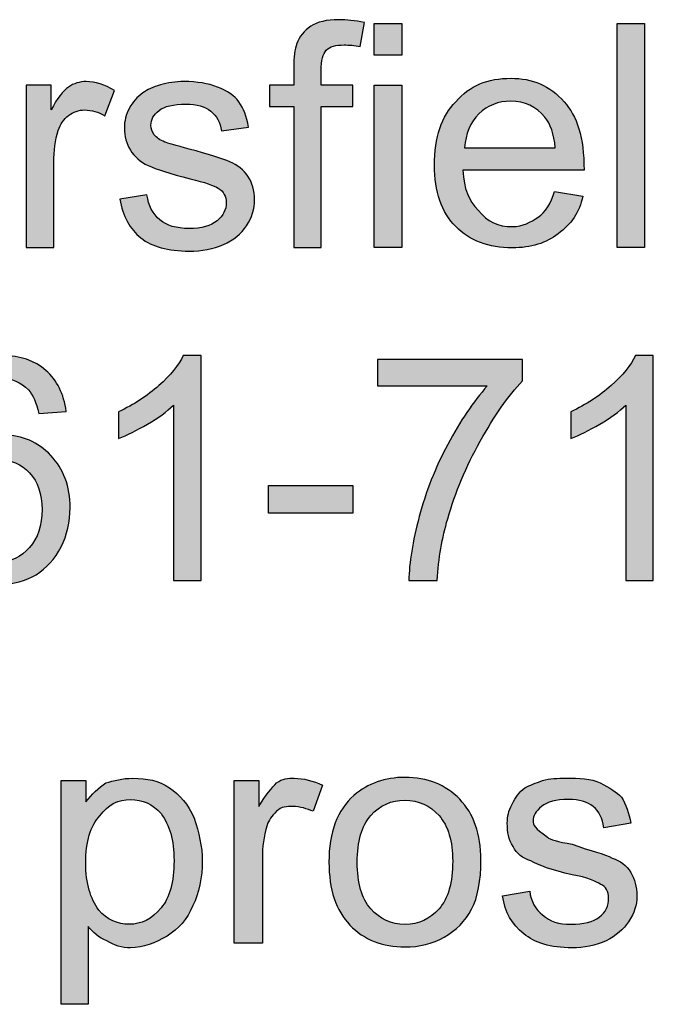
# Model space of a CAD drawing. Header units: inches. Extents: x 0 to 22, y 0 to 17.
# Tile 8 of 40: x 19.952 to 20.21, y 2.019 to 2.42. Entities that reach past the tile are written whole.
import ezdxf

# ---------------------------------------------------------------- set-up
doc = ezdxf.new("R2010")
doc.units = ezdxf.units.IN
doc.header["$MEASUREMENT"] = 0
doc.layers.add('Layer_1', color=7, linetype='Continuous')

msp = doc.modelspace()

# ---------------------------------------------------------------- hatches: boundary and pattern name
at = {"layer": 'Layer_1', "linetype": 'Continuous'}
h = msp.add_hatch(color=7, dxfattribs=at)
edge = h.paths.add_edge_path()
edge.add_spline(control_points=[(20.06365, 2.3269), (20.06365, 2.3269), (20.07476, 2.3269), (20.07476, 2.3269), (20.07476, 2.3269), (20.07476, 2.38416), (20.07476, 2.38416), (20.07476, 2.38416), (20.08762, 2.38416), (20.08762, 2.38416), (20.08762, 2.38416), (20.08762, 2.39287), (20.08762, 2.39287), (20.08762, 2.39287), (20.07476, 2.39287), (20.07476, 2.39287), (20.07476, 2.39287), (20.07476, 2.39896), (20.07476, 2.39896), (20.07476, 2.40293), (20.07547, 2.40565), (20.07688, 2.4071), (20.07829, 2.40854), (20.08069, 2.40925), (20.08409, 2.40925), (20.08615, 2.40925), (20.08835, 2.40905), (20.09067, 2.40863), (20.09067, 2.40863), (20.09234, 2.4184), (20.09234, 2.4184), (20.08854, 2.41914), (20.08506, 2.41951), (20.08191, 2.41951), (20.07703, 2.41951), (20.07323, 2.41861), (20.07052, 2.41681), (20.0678, 2.415), (20.0659, 2.41264), (20.06483, 2.40976), (20.06405, 2.40761), (20.06365, 2.40432), (20.06365, 2.39988), (20.06365, 2.39988), (20.06365, 2.39287), (20.06365, 2.39287), (20.06365, 2.39287), (20.05378, 2.39287), (20.05378, 2.39287), (20.05378, 2.39287), (20.05378, 2.38416), (20.05378, 2.38416), (20.05378, 2.38416), (20.06365, 2.38416), (20.06365, 2.38416), (20.06365, 2.38416), (20.06365, 2.3269), (20.06365, 2.3269)], knot_values=[0, 0, 0, 0, 0.052632, 0.052632, 0.052632, 0.105263, 0.105263, 0.105263, 0.157895, 0.157895, 0.157895, 0.210526, 0.210526, 0.210526, 0.263158, 0.263158, 0.263158, 0.315789, 0.315789, 0.315789, 0.368421, 0.368421, 0.368421, 0.421053, 0.421053, 0.421053, 0.473684, 0.473684, 0.473684, 0.526316, 0.526316, 0.526316, 0.578947, 0.578947, 0.578947, 0.631579, 0.631579, 0.631579, 0.684211, 0.684211, 0.684211, 0.736842, 0.736842, 0.736842, 0.789474, 0.789474, 0.789474, 0.842105, 0.842105, 0.842105, 0.894737, 0.894737, 0.894737, 0.947368, 0.947368, 0.947368, 1, 1, 1, 1], degree=3, periodic=0)
for points in [[(20.09639, 2.41796), (20.09639, 2.4051), (20.10757, 2.4051), (20.10757, 2.41796)], [(20.19508, 2.41796), (20.19508, 2.3269), (20.20627, 2.3269), (20.20627, 2.41796)], [(20.10757, 2.3269), (20.10757, 2.39287), (20.09639, 2.39287), (20.09639, 2.3269)], [(20.05334, 2.21881), (20.08769, 2.21881), (20.08769, 2.23007), (20.05334, 2.23007)]]:
    msp.add_hatch(color=7, dxfattribs=at).paths.add_polyline_path(points)
h = msp.add_hatch(color=7, dxfattribs=at)
edge = h.paths.add_edge_path()
edge.add_spline(control_points=[(19.95489, 2.3269), (19.95489, 2.3269), (19.96606, 2.3269), (19.96606, 2.3269), (19.96606, 2.3269), (19.96606, 2.36143), (19.96606, 2.36143), (19.96606, 2.36615), (19.96669, 2.3705), (19.96792, 2.37448), (19.96876, 2.37708), (19.97015, 2.37913), (19.97209, 2.38059), (19.97404, 2.38206), (19.97624, 2.38279), (19.97868, 2.38279), (19.98142, 2.38279), (19.98414, 2.38199), (19.98688, 2.38038), (19.98688, 2.38038), (19.99072, 2.39075), (19.99072, 2.39075), (19.98684, 2.39315), (19.983, 2.39435), (19.97923, 2.39435), (19.97663, 2.39435), (19.97424, 2.3936), (19.97206, 2.39212), (19.96989, 2.39063), (19.96752, 2.38754), (19.96495, 2.38286), (19.96495, 2.38286), (19.96495, 2.39287), (19.96495, 2.39287), (19.96495, 2.39287), (19.95489, 2.39287), (19.95489, 2.39287), (19.95489, 2.39287), (19.95489, 2.3269), (19.95489, 2.3269)], knot_values=[0, 0, 0, 0, 0.076923, 0.076923, 0.076923, 0.153846, 0.153846, 0.153846, 0.230769, 0.230769, 0.230769, 0.307692, 0.307692, 0.307692, 0.384615, 0.384615, 0.384615, 0.461538, 0.461538, 0.461538, 0.538462, 0.538462, 0.538462, 0.615385, 0.615385, 0.615385, 0.692308, 0.692308, 0.692308, 0.769231, 0.769231, 0.769231, 0.846154, 0.846154, 0.846154, 0.923077, 0.923077, 0.923077, 1, 1, 1, 1], degree=3, periodic=0)
h = msp.add_hatch(color=7, dxfattribs=at)
edge = h.paths.add_edge_path()
edge.add_spline(control_points=[(19.99291, 2.34659), (19.99414, 2.33958), (19.99702, 2.3343), (20.00151, 2.33075), (20.00599, 2.32718), (20.01253, 2.32541), (20.0211, 2.32541), (20.02629, 2.32541), (20.03092, 2.32631), (20.03502, 2.3281), (20.03912, 2.32991), (20.04225, 2.33246), (20.04443, 2.33575), (20.0466, 2.33904), (20.04769, 2.34255), (20.04769, 2.34627), (20.04769, 2.35009), (20.04681, 2.35328), (20.04502, 2.35584), (20.04324, 2.3584), (20.04078, 2.36036), (20.03767, 2.36171), (20.03453, 2.36306), (20.02901, 2.36478), (20.0211, 2.3669), (20.01564, 2.36839), (20.01234, 2.36934), (20.01123, 2.36976), (20.00928, 2.37053), (20.00785, 2.37153), (20.00694, 2.37273), (20.00604, 2.37391), (20.00557, 2.37521), (20.00557, 2.37665), (20.00557, 2.37893), (20.00667, 2.38091), (20.00887, 2.38262), (20.01107, 2.38431), (20.01473, 2.38517), (20.01986, 2.38517), (20.02421, 2.38517), (20.02757, 2.3842), (20.02995, 2.3823), (20.03233, 2.3804), (20.03377, 2.37775), (20.03427, 2.37436), (20.03427, 2.37436), (20.04521, 2.37585), (20.04521, 2.37585), (20.0445, 2.38011), (20.04321, 2.38351), (20.04135, 2.38606), (20.0395, 2.38861), (20.03661, 2.39063), (20.03269, 2.39212), (20.02878, 2.3936), (20.02422, 2.39435), (20.01906, 2.39435), (20.01562, 2.39435), (20.0124, 2.39391), (20.0094, 2.39302), (20.00639, 2.39214), (20.00403, 2.39104), (20.00228, 2.38975), (19.99996, 2.38811), (19.99813, 2.38602), (19.99679, 2.38351), (19.99544, 2.381), (19.99476, 2.37829), (19.99476, 2.37535), (19.99476, 2.37212), (19.99559, 2.36917), (19.99722, 2.36649), (19.99886, 2.36382), (20.00126, 2.36173), (20.00444, 2.36022), (20.0076, 2.3587), (20.01328, 2.35693), (20.02147, 2.35485), (20.02757, 2.35332), (20.03137, 2.35206), (20.0329, 2.35105), (20.0351, 2.3496), (20.0362, 2.34762), (20.0362, 2.3451), (20.0362, 2.34228), (20.03495, 2.33982), (20.03247, 2.33773), (20.02999, 2.33565), (20.02618, 2.33459), (20.02105, 2.33459), (20.01595, 2.33459), (20.01198, 2.33578), (20.00916, 2.33814), (20.00631, 2.3405), (20.00458, 2.34389), (20.00396, 2.34833), (20.00396, 2.34833), (19.99291, 2.34659), (19.99291, 2.34659)], knot_values=[0, 0, 0, 0, 0.030303, 0.030303, 0.030303, 0.060606, 0.060606, 0.060606, 0.090909, 0.090909, 0.090909, 0.121212, 0.121212, 0.121212, 0.151515, 0.151515, 0.151515, 0.181818, 0.181818, 0.181818, 0.212121, 0.212121, 0.212121, 0.242424, 0.242424, 0.242424, 0.272727, 0.272727, 0.272727, 0.30303, 0.30303, 0.30303, 0.333333, 0.333333, 0.333333, 0.363636, 0.363636, 0.363636, 0.393939, 0.393939, 0.393939, 0.424242, 0.424242, 0.424242, 0.454545, 0.454545, 0.454545, 0.484848, 0.484848, 0.484848, 0.515152, 0.515152, 0.515152, 0.545455, 0.545455, 0.545455, 0.575758, 0.575758, 0.575758, 0.606061, 0.606061, 0.606061, 0.636364, 0.636364, 0.636364, 0.666667, 0.666667, 0.666667, 0.69697, 0.69697, 0.69697, 0.727273, 0.727273, 0.727273, 0.757576, 0.757576, 0.757576, 0.787879, 0.787879, 0.787879, 0.818182, 0.818182, 0.818182, 0.848485, 0.848485, 0.848485, 0.878788, 0.878788, 0.878788, 0.909091, 0.909091, 0.909091, 0.939394, 0.939394, 0.939394, 0.969697, 0.969697, 0.969697, 1, 1, 1, 1], degree=3, periodic=0)
h = msp.add_hatch(color=7, dxfattribs=at)
edge = h.paths.add_edge_path()
edge.add_spline(control_points=[(20.16299, 2.33919), (20.16012, 2.33727), (20.15677, 2.33536), (20.15245, 2.33536), (20.14671, 2.33536), (20.1424, 2.33727), (20.13858, 2.34206), (20.13474, 2.34589), (20.13283, 2.35067), (20.13235, 2.35834), (20.13235, 2.35834), (20.18165, 2.35834), (20.18165, 2.35834), (20.18165, 2.37174), (20.17878, 2.38035), (20.17352, 2.3861), (20.16777, 2.3928), (20.16059, 2.39568), (20.15198, 2.39568), (20.1424, 2.39568), (20.13521, 2.3928), (20.12948, 2.3861), (20.12373, 2.38035), (20.12086, 2.37174), (20.12086, 2.36025), (20.12086, 2.34971), (20.12373, 2.3411), (20.12948, 2.33536), (20.13521, 2.32961), (20.14288, 2.32673), (20.15245, 2.32673), (20.16012, 2.32673), (20.16634, 2.32866), (20.17113, 2.33249), (20.17639, 2.33631), (20.17974, 2.3411), (20.18118, 2.3478), (20.18118, 2.3478), (20.16969, 2.34971), (20.16969, 2.34971), (20.16825, 2.34494), (20.16585, 2.3411), (20.16299, 2.33919)], knot_values=[0, 0, 0, 0, 0.071429, 0.071429, 0.071429, 0.142857, 0.142857, 0.142857, 0.214286, 0.214286, 0.214286, 0.285714, 0.285714, 0.285714, 0.357143, 0.357143, 0.357143, 0.428571, 0.428571, 0.428571, 0.5, 0.5, 0.5, 0.571429, 0.571429, 0.571429, 0.642857, 0.642857, 0.642857, 0.714286, 0.714286, 0.714286, 0.785714, 0.785714, 0.785714, 0.857143, 0.857143, 0.857143, 0.928571, 0.928571, 0.928571, 1, 1, 1, 1], degree=3, periodic=0)
edge = h.paths.add_edge_path()
edge.add_spline(control_points=[(20.13892, 2.38122), (20.13542, 2.37777), (20.13348, 2.37318), (20.13311, 2.36742), (20.13311, 2.36742), (20.16994, 2.36742), (20.16994, 2.36742), (20.16945, 2.37297), (20.16804, 2.37714), (20.16572, 2.3799), (20.16215, 2.38422), (20.15754, 2.38637), (20.15187, 2.38637), (20.14673, 2.38637), (20.14242, 2.38464), (20.13892, 2.38122)], knot_values=[0, 0, 0, 0, 0.2, 0.2, 0.2, 0.4, 0.4, 0.4, 0.6, 0.6, 0.6, 0.8, 0.8, 0.8, 1, 1, 1, 1], degree=3, periodic=0)
h = msp.add_hatch(color=7, dxfattribs=at)
edge = h.paths.add_edge_path()
edge.add_spline(control_points=[(19.9711, 2.26025), (19.97019, 2.26734), (19.96745, 2.27287), (19.96286, 2.2769), (19.95829, 2.28092), (19.95242, 2.28292), (19.94526, 2.28292), (19.93566, 2.28292), (19.92801, 2.27945), (19.92234, 2.27248), (19.91584, 2.26449), (19.91258, 2.2517), (19.91258, 2.2341), (19.91258, 2.21836), (19.91553, 2.20708), (19.9214, 2.20022), (19.92729, 2.19337), (19.93488, 2.18993), (19.9442, 2.18993), (19.94967, 2.18993), (19.95456, 2.19124), (19.95886, 2.19385), (19.96316, 2.19646), (19.96655, 2.20022), (19.96902, 2.20511), (19.97149, 2.21002), (19.97271, 2.21534), (19.97271, 2.22106), (19.97271, 2.22976), (19.97009, 2.23685), (19.96486, 2.24233), (19.95962, 2.24781), (19.95327, 2.25055), (19.94581, 2.25055), (19.94156, 2.25055), (19.93747, 2.24957), (19.93358, 2.24758), (19.92969, 2.2456), (19.92639, 2.24255), (19.92371, 2.23844), (19.92379, 2.24756), (19.92485, 2.25456), (19.92687, 2.2595), (19.9289, 2.26444), (19.93168, 2.26817), (19.93519, 2.27076), (19.93789, 2.27274), (19.94101, 2.27373), (19.94458, 2.27373), (19.949, 2.27373), (19.95273, 2.27214), (19.95576, 2.26894), (19.95757, 2.26696), (19.95898, 2.26377), (19.95999, 2.25938), (19.95999, 2.25938), (19.9711, 2.26025), (19.9711, 2.26025)], knot_values=[0, 0, 0, 0, 0.052632, 0.052632, 0.052632, 0.105263, 0.105263, 0.105263, 0.157895, 0.157895, 0.157895, 0.210526, 0.210526, 0.210526, 0.263158, 0.263158, 0.263158, 0.315789, 0.315789, 0.315789, 0.368421, 0.368421, 0.368421, 0.421053, 0.421053, 0.421053, 0.473684, 0.473684, 0.473684, 0.526316, 0.526316, 0.526316, 0.578947, 0.578947, 0.578947, 0.631579, 0.631579, 0.631579, 0.684211, 0.684211, 0.684211, 0.736842, 0.736842, 0.736842, 0.789474, 0.789474, 0.789474, 0.842105, 0.842105, 0.842105, 0.894737, 0.894737, 0.894737, 0.947368, 0.947368, 0.947368, 1, 1, 1, 1], degree=3, periodic=0)
edge = h.paths.add_edge_path()
edge.add_spline(control_points=[(19.92544, 2.22099), (19.92544, 2.21714), (19.92626, 2.21345), (19.9279, 2.20993), (19.92954, 2.20641), (19.93182, 2.20373), (19.93476, 2.20188), (19.9377, 2.20005), (19.94078, 2.19913), (19.94402, 2.19913), (19.94874, 2.19913), (19.9528, 2.20103), (19.95619, 2.20484), (19.95958, 2.20865), (19.96129, 2.21383), (19.96129, 2.22037), (19.96129, 2.22666), (19.95961, 2.23161), (19.95626, 2.23525), (19.95291, 2.23887), (19.94868, 2.24069), (19.94358, 2.24069), (19.93853, 2.24069), (19.93424, 2.23887), (19.93072, 2.23525), (19.92721, 2.23161), (19.92544, 2.22687), (19.92544, 2.22099)], knot_values=[0, 0, 0, 0, 0.111111, 0.111111, 0.111111, 0.222222, 0.222222, 0.222222, 0.333333, 0.333333, 0.333333, 0.444444, 0.444444, 0.444444, 0.555556, 0.555556, 0.555556, 0.666667, 0.666667, 0.666667, 0.777778, 0.777778, 0.777778, 0.888889, 0.888889, 0.888889, 1, 1, 1, 1], degree=3, periodic=0)
h = msp.add_hatch(color=7, dxfattribs=at)
edge = h.paths.add_edge_path()
edge.add_spline(control_points=[(20.02595, 2.19149), (20.02595, 2.19149), (20.02595, 2.28292), (20.02595, 2.28292), (20.02595, 2.28292), (20.01874, 2.28292), (20.01874, 2.28292), (20.01679, 2.27898), (20.01348, 2.27492), (20.0088, 2.27076), (20.00412, 2.26657), (19.99866, 2.263), (19.9924, 2.26006), (19.9924, 2.26006), (19.9924, 2.24925), (19.9924, 2.24925), (19.99589, 2.25054), (19.99981, 2.25247), (20.00418, 2.25504), (20.00854, 2.2576), (20.01207, 2.26017), (20.01477, 2.26273), (20.01477, 2.26273), (20.01477, 2.19149), (20.01477, 2.19149), (20.01477, 2.19149), (20.02595, 2.19149), (20.02595, 2.19149)], knot_values=[0, 0, 0, 0, 0.111111, 0.111111, 0.111111, 0.222222, 0.222222, 0.222222, 0.333333, 0.333333, 0.333333, 0.444444, 0.444444, 0.444444, 0.555556, 0.555556, 0.555556, 0.666667, 0.666667, 0.666667, 0.777778, 0.777778, 0.777778, 0.888889, 0.888889, 0.888889, 1, 1, 1, 1], degree=3, periodic=0)
h = msp.add_hatch(color=7, dxfattribs=at)
edge = h.paths.add_edge_path()
edge.add_spline(control_points=[(20.20981, 2.19149), (20.20981, 2.19149), (20.20981, 2.28292), (20.20981, 2.28292), (20.20981, 2.28292), (20.20261, 2.28292), (20.20261, 2.28292), (20.20066, 2.27898), (20.19735, 2.27492), (20.19267, 2.27076), (20.18799, 2.26657), (20.18252, 2.263), (20.17627, 2.26006), (20.17627, 2.26006), (20.17627, 2.24925), (20.17627, 2.24925), (20.17976, 2.25054), (20.18368, 2.25247), (20.18804, 2.25504), (20.19241, 2.2576), (20.19594, 2.26017), (20.19864, 2.26273), (20.19864, 2.26273), (20.19864, 2.19149), (20.19864, 2.19149), (20.19864, 2.19149), (20.20981, 2.19149), (20.20981, 2.19149)], knot_values=[0, 0, 0, 0, 0.111111, 0.111111, 0.111111, 0.222222, 0.222222, 0.222222, 0.333333, 0.333333, 0.333333, 0.444444, 0.444444, 0.444444, 0.555556, 0.555556, 0.555556, 0.666667, 0.666667, 0.666667, 0.777778, 0.777778, 0.777778, 0.888889, 0.888889, 0.888889, 1, 1, 1, 1], degree=3, periodic=0)
h = msp.add_hatch(color=7, dxfattribs=at)
edge = h.paths.add_edge_path()
edge.add_spline(control_points=[(20.0977, 2.27062), (20.0977, 2.27062), (20.14229, 2.27062), (20.14229, 2.27062), (20.13662, 2.26415), (20.13127, 2.25622), (20.12623, 2.24681), (20.1212, 2.23738), (20.11735, 2.2276), (20.11465, 2.21745), (20.11197, 2.20731), (20.11055, 2.19866), (20.11042, 2.19149), (20.11042, 2.19149), (20.12192, 2.19149), (20.12192, 2.19149), (20.12253, 2.20055), (20.12397, 2.2089), (20.12621, 2.21653), (20.12931, 2.22733), (20.13371, 2.23784), (20.1394, 2.24808), (20.1451, 2.25831), (20.15084, 2.2665), (20.15664, 2.27267), (20.15664, 2.27267), (20.15664, 2.28136), (20.15664, 2.28136), (20.15664, 2.28136), (20.0977, 2.28136), (20.0977, 2.28136), (20.0977, 2.28136), (20.0977, 2.27062), (20.0977, 2.27062)], knot_values=[0, 0, 0, 0, 0.090909, 0.090909, 0.090909, 0.181818, 0.181818, 0.181818, 0.272727, 0.272727, 0.272727, 0.363636, 0.363636, 0.363636, 0.454545, 0.454545, 0.454545, 0.545455, 0.545455, 0.545455, 0.636364, 0.636364, 0.636364, 0.727273, 0.727273, 0.727273, 0.818182, 0.818182, 0.818182, 0.909091, 0.909091, 0.909091, 1, 1, 1, 1], degree=3, periodic=0)
h = msp.add_hatch(color=7, dxfattribs=at)
edge = h.paths.add_edge_path()
edge.add_spline(control_points=[(19.96902, 2.01916), (19.96902, 2.01916), (19.98003, 2.01916), (19.98003, 2.01916), (19.98003, 2.01916), (19.98003, 2.05076), (19.98003, 2.05076), (19.98195, 2.04883), (19.98433, 2.04597), (19.9877, 2.04501), (19.99056, 2.0431), (19.99391, 2.04213), (19.99726, 2.04213), (20.00254, 2.04213), (20.00732, 2.04405), (20.01211, 2.04692), (20.01689, 2.0498), (20.02025, 2.05362), (20.02264, 2.05937), (20.02502, 2.06416), (20.02646, 2.07086), (20.02646, 2.07756), (20.02646, 2.08331), (20.02502, 2.08905), (20.02311, 2.0948), (20.02072, 2.10054), (20.01737, 2.10436), (20.01306, 2.10724), (20.00875, 2.11011), (20.00397, 2.11108), (19.99822, 2.11108), (19.99391, 2.11108), (19.99056, 2.11011), (19.98721, 2.10915), (19.98433, 2.10724), (19.98147, 2.10436), (19.97907, 2.1015), (19.97907, 2.1015), (19.97907, 2.11011), (19.97907, 2.11011), (19.97907, 2.11011), (19.96902, 2.11011), (19.96902, 2.11011), (19.96902, 2.11011), (19.96902, 2.01916), (19.96902, 2.01916)], knot_values=[0, 0, 0, 0, 0.066667, 0.066667, 0.066667, 0.133333, 0.133333, 0.133333, 0.2, 0.2, 0.2, 0.266667, 0.266667, 0.266667, 0.333333, 0.333333, 0.333333, 0.4, 0.4, 0.4, 0.466667, 0.466667, 0.466667, 0.533333, 0.533333, 0.533333, 0.6, 0.6, 0.6, 0.666667, 0.666667, 0.666667, 0.733333, 0.733333, 0.733333, 0.8, 0.8, 0.8, 0.866667, 0.866667, 0.866667, 0.933333, 0.933333, 0.933333, 1, 1, 1, 1], degree=3, periodic=0)
edge = h.paths.add_edge_path()
edge.add_spline(control_points=[(19.97907, 2.0766), (19.97907, 2.06799), (19.98098, 2.06225), (19.98433, 2.05746), (19.9877, 2.05362), (19.992, 2.05171), (19.99679, 2.05171), (20.00157, 2.05171), (20.00589, 2.05362), (20.00971, 2.05841), (20.01306, 2.06225), (20.01497, 2.06895), (20.01497, 2.07756), (20.01497, 2.08617), (20.01306, 2.09193), (20.00971, 2.09671), (20.00636, 2.10054), (20.00205, 2.10245), (19.99726, 2.10245), (19.99247, 2.10245), (19.98817, 2.10054), (19.98482, 2.09575), (19.98098, 2.09193), (19.97907, 2.08522), (19.97907, 2.0766)], knot_values=[0, 0, 0, 0, 0.125, 0.125, 0.125, 0.25, 0.25, 0.25, 0.375, 0.375, 0.375, 0.5, 0.5, 0.5, 0.625, 0.625, 0.625, 0.75, 0.75, 0.75, 0.875, 0.875, 0.875, 1, 1, 1, 1], degree=3, periodic=0)
h = msp.add_hatch(color=7, dxfattribs=at)
edge = h.paths.add_edge_path()
edge.add_spline(control_points=[(20.03939, 2.04405), (20.03939, 2.04405), (20.05088, 2.04405), (20.05088, 2.04405), (20.05088, 2.04405), (20.05088, 2.07852), (20.05088, 2.07852), (20.05088, 2.08331), (20.05136, 2.08714), (20.0528, 2.09193), (20.05328, 2.09384), (20.05471, 2.09575), (20.05663, 2.09766), (20.05854, 2.09959), (20.06094, 2.09959), (20.06333, 2.09959), (20.0662, 2.09959), (20.06908, 2.09863), (20.07147, 2.09766), (20.07147, 2.09766), (20.07529, 2.1082), (20.07529, 2.1082), (20.07147, 2.11011), (20.06764, 2.11108), (20.0638, 2.11108), (20.06141, 2.11108), (20.05901, 2.11108), (20.05663, 2.10915), (20.05471, 2.10724), (20.05231, 2.10436), (20.04944, 2.09959), (20.04944, 2.09959), (20.04944, 2.11011), (20.04944, 2.11011), (20.04944, 2.11011), (20.03939, 2.11011), (20.03939, 2.11011), (20.03939, 2.11011), (20.03939, 2.04405), (20.03939, 2.04405)], knot_values=[0, 0, 0, 0, 0.076923, 0.076923, 0.076923, 0.153846, 0.153846, 0.153846, 0.230769, 0.230769, 0.230769, 0.307692, 0.307692, 0.307692, 0.384615, 0.384615, 0.384615, 0.461538, 0.461538, 0.461538, 0.538462, 0.538462, 0.538462, 0.615385, 0.615385, 0.615385, 0.692308, 0.692308, 0.692308, 0.769231, 0.769231, 0.769231, 0.846154, 0.846154, 0.846154, 0.923077, 0.923077, 0.923077, 1, 1, 1, 1], degree=3, periodic=0)
h = msp.add_hatch(color=7, dxfattribs=at)
edge = h.paths.add_edge_path()
edge.add_spline(control_points=[(20.07794, 2.07694), (20.07794, 2.06582), (20.08078, 2.05727), (20.08648, 2.05136), (20.09218, 2.04544), (20.09964, 2.04247), (20.10887, 2.04247), (20.11464, 2.04247), (20.11994, 2.04382), (20.12481, 2.04651), (20.12967, 2.0492), (20.13338, 2.05298), (20.13593, 2.05785), (20.13847, 2.06271), (20.13974, 2.0694), (20.13974, 2.07789), (20.13974, 2.08836), (20.13687, 2.09656), (20.13112, 2.10252), (20.12535, 2.10846), (20.11795, 2.11143), (20.10887, 2.11143), (20.10072, 2.11143), (20.0938, 2.10897), (20.08812, 2.10409), (20.08134, 2.09822), (20.07794, 2.08916), (20.07794, 2.07694)], knot_values=[0, 0, 0, 0, 0.111111, 0.111111, 0.111111, 0.222222, 0.222222, 0.222222, 0.333333, 0.333333, 0.333333, 0.444444, 0.444444, 0.444444, 0.555556, 0.555556, 0.555556, 0.666667, 0.666667, 0.666667, 0.777778, 0.777778, 0.777778, 0.888889, 0.888889, 0.888889, 1, 1, 1, 1], degree=3, periodic=0)
edge = h.paths.add_edge_path()
edge.add_spline(control_points=[(20.08944, 2.07694), (20.08944, 2.0685), (20.09128, 2.06217), (20.09496, 2.05796), (20.09865, 2.05377), (20.10329, 2.05167), (20.10887, 2.05167), (20.11442, 2.05167), (20.11905, 2.05378), (20.12272, 2.058), (20.12641, 2.06222), (20.12826, 2.06868), (20.12826, 2.07732), (20.12826, 2.08548), (20.1264, 2.09167), (20.12269, 2.09587), (20.11899, 2.10006), (20.11438, 2.10217), (20.10887, 2.10217), (20.10329, 2.10217), (20.09865, 2.10008), (20.09496, 2.09589), (20.09128, 2.09172), (20.08944, 2.0854), (20.08944, 2.07694)], knot_values=[0, 0, 0, 0, 0.125, 0.125, 0.125, 0.25, 0.25, 0.25, 0.375, 0.375, 0.375, 0.5, 0.5, 0.5, 0.625, 0.625, 0.625, 0.75, 0.75, 0.75, 0.875, 0.875, 0.875, 1, 1, 1, 1], degree=3, periodic=0)
h = msp.add_hatch(color=7, dxfattribs=at)
edge = h.paths.add_edge_path()
edge.add_spline(control_points=[(20.14853, 2.0632), (20.1495, 2.0565), (20.15237, 2.05171), (20.15716, 2.04788), (20.16146, 2.04405), (20.16816, 2.04213), (20.17678, 2.04213), (20.18157, 2.04213), (20.18636, 2.0431), (20.19066, 2.04501), (20.1945, 2.04692), (20.19785, 2.0498), (20.19976, 2.05267), (20.20215, 2.0565), (20.20311, 2.05937), (20.20311, 2.0632), (20.20311, 2.06704), (20.20215, 2.0699), (20.20071, 2.07277), (20.1988, 2.07565), (20.19641, 2.07756), (20.19306, 2.07852), (20.19019, 2.08044), (20.18443, 2.08139), (20.17678, 2.08426), (20.17103, 2.08522), (20.16768, 2.08617), (20.16673, 2.08714), (20.16146, 2.09096), (20.16098, 2.09193), (20.16098, 2.09384), (20.16098, 2.09575), (20.16195, 2.09766), (20.16433, 2.09959), (20.16673, 2.1015), (20.17008, 2.10245), (20.17535, 2.10245), (20.17965, 2.10245), (20.18301, 2.1015), (20.1854, 2.09959), (20.18778, 2.09766), (20.18922, 2.0948), (20.18971, 2.09096), (20.18971, 2.09096), (20.20071, 2.09287), (20.20071, 2.09287), (20.19976, 2.09671), (20.1988, 2.10054), (20.19689, 2.10341), (20.19497, 2.10533), (20.1921, 2.10724), (20.18827, 2.10915), (20.18443, 2.11108), (20.17965, 2.11108), (20.17438, 2.11108), (20.17103, 2.11108), (20.16768, 2.11108), (20.16481, 2.11011), (20.16195, 2.10915), (20.15955, 2.1082), (20.15763, 2.10724), (20.15523, 2.10533), (20.15381, 2.10341), (20.15237, 2.10054), (20.15093, 2.09766), (20.15046, 2.09575), (20.15046, 2.09287), (20.15046, 2.08905), (20.15093, 2.08617), (20.15285, 2.08331), (20.15428, 2.08044), (20.15667, 2.07852), (20.16002, 2.07756), (20.1629, 2.07565), (20.16865, 2.07374), (20.17678, 2.07181), (20.18301, 2.07086), (20.18684, 2.06895), (20.18827, 2.06799), (20.19066, 2.06704), (20.19162, 2.06511), (20.19162, 2.06225), (20.19162, 2.05937), (20.19066, 2.0565), (20.18778, 2.05459), (20.1854, 2.05267), (20.18157, 2.05171), (20.1763, 2.05171), (20.17151, 2.05171), (20.16768, 2.05267), (20.16481, 2.05553), (20.16195, 2.05746), (20.16002, 2.06129), (20.15955, 2.06511), (20.15955, 2.06511), (20.14853, 2.0632), (20.14853, 2.0632)], knot_values=[0, 0, 0, 0, 0.03125, 0.03125, 0.03125, 0.0625, 0.0625, 0.0625, 0.09375, 0.09375, 0.09375, 0.125, 0.125, 0.125, 0.15625, 0.15625, 0.15625, 0.1875, 0.1875, 0.1875, 0.21875, 0.21875, 0.21875, 0.25, 0.25, 0.25, 0.28125, 0.28125, 0.28125, 0.3125, 0.3125, 0.3125, 0.34375, 0.34375, 0.34375, 0.375, 0.375, 0.375, 0.40625, 0.40625, 0.40625, 0.4375, 0.4375, 0.4375, 0.46875, 0.46875, 0.46875, 0.5, 0.5, 0.5, 0.53125, 0.53125, 0.53125, 0.5625, 0.5625, 0.5625, 0.59375, 0.59375, 0.59375, 0.625, 0.625, 0.625, 0.65625, 0.65625, 0.65625, 0.6875, 0.6875, 0.6875, 0.71875, 0.71875, 0.71875, 0.75, 0.75, 0.75, 0.78125, 0.78125, 0.78125, 0.8125, 0.8125, 0.8125, 0.84375, 0.84375, 0.84375, 0.875, 0.875, 0.875, 0.90625, 0.90625, 0.90625, 0.9375, 0.9375, 0.9375, 0.96875, 0.96875, 0.96875, 1, 1, 1, 1], degree=3, periodic=0)

# ---------------------------------------------------------------- linework, layer by layer
at = {"layer": 'Layer_1', "color": 7, "linetype": 'Continuous'}
for p, q in [((20.09639, 2.4051), (20.09639, 2.41796)), ((20.09639, 2.41796), (20.10757, 2.41796)), ((20.10757, 2.41796), (20.10757, 2.4051)), ((20.19508, 2.3269), (20.19508, 2.41796)), ((20.19508, 2.41796), (20.20627, 2.41796)), ((20.20627, 2.41796), (20.20627, 2.3269)), ((20.10757, 2.4051), (20.09639, 2.4051)), ((20.09639, 2.39287), (20.10757, 2.39287)), ((20.09639, 2.3269), (20.09639, 2.39287)), ((20.10757, 2.39287), (20.10757, 2.3269)), ((20.10757, 2.3269), (20.09639, 2.3269)), ((20.20627, 2.3269), (20.19508, 2.3269)), ((20.05334, 2.23007), (20.08769, 2.23007)), ((20.05334, 2.21881), (20.05334, 2.23007)), ((20.08769, 2.23007), (20.08769, 2.21881)), ((20.08769, 2.21881), (20.05334, 2.21881))]:
    msp.add_line(p, q, dxfattribs=at)
for points, knots in [([(20.06365, 2.3269), (20.06365, 2.3269), (20.06365, 2.38416), (20.06365, 2.38416), (20.06365, 2.38416), (20.05378, 2.38416), (20.05378, 2.38416), (20.05378, 2.38416), (20.05378, 2.39287), (20.05378, 2.39287), (20.05378, 2.39287), (20.06365, 2.39287), (20.06365, 2.39287), (20.06365, 2.39287), (20.06365, 2.39988), (20.06365, 2.39988), (20.06365, 2.40432), (20.06405, 2.40761), (20.06483, 2.40976), (20.0659, 2.41264), (20.0678, 2.415), (20.07052, 2.41681), (20.07323, 2.41861), (20.07703, 2.41951), (20.08191, 2.41951), (20.08506, 2.41951), (20.08854, 2.41914), (20.09234, 2.4184), (20.09234, 2.4184), (20.09067, 2.40863), (20.09067, 2.40863), (20.08835, 2.40905), (20.08615, 2.40925), (20.08409, 2.40925), (20.08069, 2.40925), (20.07829, 2.40854), (20.07688, 2.4071), (20.07547, 2.40565), (20.07476, 2.40293), (20.07476, 2.39896), (20.07476, 2.39896), (20.07476, 2.39287), (20.07476, 2.39287), (20.07476, 2.39287), (20.08762, 2.39287), (20.08762, 2.39287), (20.08762, 2.39287), (20.08762, 2.38416), (20.08762, 2.38416), (20.08762, 2.38416), (20.07476, 2.38416), (20.07476, 2.38416), (20.07476, 2.38416), (20.07476, 2.3269), (20.07476, 2.3269), (20.07476, 2.3269), (20.06365, 2.3269), (20.06365, 2.3269)], [0, 0, 0, 0, 0.052632, 0.052632, 0.052632, 0.105263, 0.105263, 0.105263, 0.157895, 0.157895, 0.157895, 0.210526, 0.210526, 0.210526, 0.263158, 0.263158, 0.263158, 0.315789, 0.315789, 0.315789, 0.368421, 0.368421, 0.368421, 0.421053, 0.421053, 0.421053, 0.473684, 0.473684, 0.473684, 0.526316, 0.526316, 0.526316, 0.578947, 0.578947, 0.578947, 0.631579, 0.631579, 0.631579, 0.684211, 0.684211, 0.684211, 0.736842, 0.736842, 0.736842, 0.789474, 0.789474, 0.789474, 0.842105, 0.842105, 0.842105, 0.894737, 0.894737, 0.894737, 0.947368, 0.947368, 0.947368, 1, 1, 1, 1]), ([(19.95489, 2.3269), (19.95489, 2.3269), (19.95489, 2.39287), (19.95489, 2.39287), (19.95489, 2.39287), (19.96495, 2.39287), (19.96495, 2.39287), (19.96495, 2.39287), (19.96495, 2.38286), (19.96495, 2.38286), (19.96752, 2.38754), (19.96989, 2.39063), (19.97206, 2.39212), (19.97424, 2.3936), (19.97663, 2.39435), (19.97923, 2.39435), (19.983, 2.39435), (19.98684, 2.39315), (19.99072, 2.39075), (19.99072, 2.39075), (19.98688, 2.38038), (19.98688, 2.38038), (19.98414, 2.38199), (19.98142, 2.38279), (19.97868, 2.38279), (19.97624, 2.38279), (19.97404, 2.38206), (19.97209, 2.38059), (19.97015, 2.37913), (19.96876, 2.37708), (19.96792, 2.37448), (19.96669, 2.3705), (19.96606, 2.36615), (19.96606, 2.36143), (19.96606, 2.36143), (19.96606, 2.3269), (19.96606, 2.3269), (19.96606, 2.3269), (19.95489, 2.3269), (19.95489, 2.3269)], [0, 0, 0, 0, 0.076923, 0.076923, 0.076923, 0.153846, 0.153846, 0.153846, 0.230769, 0.230769, 0.230769, 0.307692, 0.307692, 0.307692, 0.384615, 0.384615, 0.384615, 0.461538, 0.461538, 0.461538, 0.538462, 0.538462, 0.538462, 0.615385, 0.615385, 0.615385, 0.692308, 0.692308, 0.692308, 0.769231, 0.769231, 0.769231, 0.846154, 0.846154, 0.846154, 0.923077, 0.923077, 0.923077, 1, 1, 1, 1]), ([(19.99291, 2.34659), (19.99291, 2.34659), (20.00396, 2.34833), (20.00396, 2.34833), (20.00458, 2.34389), (20.00631, 2.3405), (20.00916, 2.33814), (20.01198, 2.33578), (20.01595, 2.33459), (20.02105, 2.33459), (20.02618, 2.33459), (20.02999, 2.33565), (20.03247, 2.33773), (20.03495, 2.33982), (20.0362, 2.34228), (20.0362, 2.3451), (20.0362, 2.34762), (20.0351, 2.3496), (20.0329, 2.35105), (20.03137, 2.35206), (20.02757, 2.35332), (20.02147, 2.35485), (20.01328, 2.35693), (20.0076, 2.3587), (20.00444, 2.36022), (20.00126, 2.36173), (19.99886, 2.36382), (19.99722, 2.36649), (19.99559, 2.36917), (19.99476, 2.37212), (19.99476, 2.37535), (19.99476, 2.37829), (19.99544, 2.381), (19.99679, 2.38351), (19.99813, 2.38602), (19.99996, 2.38811), (20.00228, 2.38975), (20.00403, 2.39104), (20.00639, 2.39214), (20.0094, 2.39302), (20.0124, 2.39391), (20.01562, 2.39435), (20.01906, 2.39435), (20.02422, 2.39435), (20.02878, 2.3936), (20.03269, 2.39212), (20.03661, 2.39063), (20.0395, 2.38861), (20.04135, 2.38606), (20.04321, 2.38351), (20.0445, 2.38011), (20.04521, 2.37585), (20.04521, 2.37585), (20.03427, 2.37436), (20.03427, 2.37436), (20.03377, 2.37775), (20.03233, 2.3804), (20.02995, 2.3823), (20.02757, 2.3842), (20.02421, 2.38517), (20.01986, 2.38517), (20.01473, 2.38517), (20.01107, 2.38431), (20.00887, 2.38262), (20.00667, 2.38091), (20.00557, 2.37893), (20.00557, 2.37665), (20.00557, 2.37521), (20.00604, 2.37391), (20.00694, 2.37273), (20.00785, 2.37153), (20.00928, 2.37053), (20.01123, 2.36976), (20.01234, 2.36934), (20.01564, 2.36839), (20.0211, 2.3669), (20.02901, 2.36478), (20.03453, 2.36306), (20.03767, 2.36171), (20.04078, 2.36036), (20.04324, 2.3584), (20.04502, 2.35584), (20.04681, 2.35328), (20.04769, 2.35009), (20.04769, 2.34627), (20.04769, 2.34255), (20.0466, 2.33904), (20.04443, 2.33575), (20.04225, 2.33246), (20.03912, 2.32991), (20.03502, 2.3281), (20.03092, 2.32631), (20.02629, 2.32541), (20.0211, 2.32541), (20.01253, 2.32541), (20.00599, 2.32718), (20.00151, 2.33075), (19.99702, 2.3343), (19.99414, 2.33958), (19.99291, 2.34659)], [0, 0, 0, 0, 0.030303, 0.030303, 0.030303, 0.060606, 0.060606, 0.060606, 0.090909, 0.090909, 0.090909, 0.121212, 0.121212, 0.121212, 0.151515, 0.151515, 0.151515, 0.181818, 0.181818, 0.181818, 0.212121, 0.212121, 0.212121, 0.242424, 0.242424, 0.242424, 0.272727, 0.272727, 0.272727, 0.30303, 0.30303, 0.30303, 0.333333, 0.333333, 0.333333, 0.363636, 0.363636, 0.363636, 0.393939, 0.393939, 0.393939, 0.424242, 0.424242, 0.424242, 0.454545, 0.454545, 0.454545, 0.484848, 0.484848, 0.484848, 0.515152, 0.515152, 0.515152, 0.545455, 0.545455, 0.545455, 0.575758, 0.575758, 0.575758, 0.606061, 0.606061, 0.606061, 0.636364, 0.636364, 0.636364, 0.666667, 0.666667, 0.666667, 0.69697, 0.69697, 0.69697, 0.727273, 0.727273, 0.727273, 0.757576, 0.757576, 0.757576, 0.787879, 0.787879, 0.787879, 0.818182, 0.818182, 0.818182, 0.848485, 0.848485, 0.848485, 0.878788, 0.878788, 0.878788, 0.909091, 0.909091, 0.909091, 0.939394, 0.939394, 0.939394, 0.969697, 0.969697, 0.969697, 1, 1, 1, 1]), ([(20.16299, 2.33919), (20.16012, 2.33727), (20.15677, 2.33536), (20.15245, 2.33536), (20.14671, 2.33536), (20.1424, 2.33727), (20.13858, 2.34206), (20.13474, 2.34589), (20.13283, 2.35067), (20.13235, 2.35834), (20.13235, 2.35834), (20.18165, 2.35834), (20.18165, 2.35834), (20.18165, 2.37174), (20.17878, 2.38035), (20.17352, 2.3861), (20.16777, 2.3928), (20.16059, 2.39568), (20.15198, 2.39568), (20.1424, 2.39568), (20.13521, 2.3928), (20.12948, 2.3861), (20.12373, 2.38035), (20.12086, 2.37174), (20.12086, 2.36025), (20.12086, 2.34971), (20.12373, 2.3411), (20.12948, 2.33536), (20.13521, 2.32961), (20.14288, 2.32673), (20.15245, 2.32673), (20.16012, 2.32673), (20.16634, 2.32866), (20.17113, 2.33249), (20.17639, 2.33631), (20.17974, 2.3411), (20.18118, 2.3478), (20.18118, 2.3478), (20.16969, 2.34971), (20.16969, 2.34971), (20.16825, 2.34494), (20.16585, 2.3411), (20.16299, 2.33919)], [0, 0, 0, 0, 0.071429, 0.071429, 0.071429, 0.142857, 0.142857, 0.142857, 0.214286, 0.214286, 0.214286, 0.285714, 0.285714, 0.285714, 0.357143, 0.357143, 0.357143, 0.428571, 0.428571, 0.428571, 0.5, 0.5, 0.5, 0.571429, 0.571429, 0.571429, 0.642857, 0.642857, 0.642857, 0.714286, 0.714286, 0.714286, 0.785714, 0.785714, 0.785714, 0.857143, 0.857143, 0.857143, 0.928571, 0.928571, 0.928571, 1, 1, 1, 1]), ([(20.13892, 2.38122), (20.14242, 2.38464), (20.14673, 2.38637), (20.15187, 2.38637), (20.15754, 2.38637), (20.16215, 2.38422), (20.16572, 2.3799), (20.16804, 2.37714), (20.16945, 2.37297), (20.16994, 2.36742), (20.16994, 2.36742), (20.13311, 2.36742), (20.13311, 2.36742), (20.13348, 2.37318), (20.13542, 2.37777), (20.13892, 2.38122)], [0, 0, 0, 0, 0.2, 0.2, 0.2, 0.4, 0.4, 0.4, 0.6, 0.6, 0.6, 0.8, 0.8, 0.8, 1, 1, 1, 1]), ([(19.9711, 2.26025), (19.9711, 2.26025), (19.95999, 2.25938), (19.95999, 2.25938), (19.95898, 2.26377), (19.95757, 2.26696), (19.95576, 2.26894), (19.95273, 2.27214), (19.949, 2.27373), (19.94458, 2.27373), (19.94101, 2.27373), (19.93789, 2.27274), (19.93519, 2.27076), (19.93168, 2.26817), (19.9289, 2.26444), (19.92687, 2.2595), (19.92485, 2.25456), (19.92379, 2.24756), (19.92371, 2.23844), (19.92639, 2.24255), (19.92969, 2.2456), (19.93358, 2.24758), (19.93747, 2.24957), (19.94156, 2.25055), (19.94581, 2.25055), (19.95327, 2.25055), (19.95962, 2.24781), (19.96486, 2.24233), (19.97009, 2.23685), (19.97271, 2.22976), (19.97271, 2.22106), (19.97271, 2.21534), (19.97149, 2.21002), (19.96902, 2.20511), (19.96655, 2.20022), (19.96316, 2.19646), (19.95886, 2.19385), (19.95456, 2.19124), (19.94967, 2.18993), (19.9442, 2.18993), (19.93488, 2.18993), (19.92729, 2.19337), (19.9214, 2.20022), (19.91553, 2.20708), (19.91258, 2.21836), (19.91258, 2.2341), (19.91258, 2.2517), (19.91584, 2.26449), (19.92234, 2.27248), (19.92801, 2.27945), (19.93566, 2.28292), (19.94526, 2.28292), (19.95242, 2.28292), (19.95829, 2.28092), (19.96286, 2.2769), (19.96745, 2.27287), (19.97019, 2.26734), (19.9711, 2.26025)], [0, 0, 0, 0, 0.052632, 0.052632, 0.052632, 0.105263, 0.105263, 0.105263, 0.157895, 0.157895, 0.157895, 0.210526, 0.210526, 0.210526, 0.263158, 0.263158, 0.263158, 0.315789, 0.315789, 0.315789, 0.368421, 0.368421, 0.368421, 0.421053, 0.421053, 0.421053, 0.473684, 0.473684, 0.473684, 0.526316, 0.526316, 0.526316, 0.578947, 0.578947, 0.578947, 0.631579, 0.631579, 0.631579, 0.684211, 0.684211, 0.684211, 0.736842, 0.736842, 0.736842, 0.789474, 0.789474, 0.789474, 0.842105, 0.842105, 0.842105, 0.894737, 0.894737, 0.894737, 0.947368, 0.947368, 0.947368, 1, 1, 1, 1]), ([(20.02595, 2.19149), (20.02595, 2.19149), (20.01477, 2.19149), (20.01477, 2.19149), (20.01477, 2.19149), (20.01477, 2.26273), (20.01477, 2.26273), (20.01207, 2.26017), (20.00854, 2.2576), (20.00418, 2.25504), (19.99981, 2.25247), (19.99589, 2.25054), (19.9924, 2.24925), (19.9924, 2.24925), (19.9924, 2.26006), (19.9924, 2.26006), (19.99866, 2.263), (20.00412, 2.26657), (20.0088, 2.27076), (20.01348, 2.27492), (20.01679, 2.27898), (20.01874, 2.28292), (20.01874, 2.28292), (20.02595, 2.28292), (20.02595, 2.28292), (20.02595, 2.28292), (20.02595, 2.19149), (20.02595, 2.19149)], [0, 0, 0, 0, 0.111111, 0.111111, 0.111111, 0.222222, 0.222222, 0.222222, 0.333333, 0.333333, 0.333333, 0.444444, 0.444444, 0.444444, 0.555556, 0.555556, 0.555556, 0.666667, 0.666667, 0.666667, 0.777778, 0.777778, 0.777778, 0.888889, 0.888889, 0.888889, 1, 1, 1, 1]), ([(20.20981, 2.19149), (20.20981, 2.19149), (20.19864, 2.19149), (20.19864, 2.19149), (20.19864, 2.19149), (20.19864, 2.26273), (20.19864, 2.26273), (20.19594, 2.26017), (20.19241, 2.2576), (20.18804, 2.25504), (20.18368, 2.25247), (20.17976, 2.25054), (20.17627, 2.24925), (20.17627, 2.24925), (20.17627, 2.26006), (20.17627, 2.26006), (20.18252, 2.263), (20.18799, 2.26657), (20.19267, 2.27076), (20.19735, 2.27492), (20.20066, 2.27898), (20.20261, 2.28292), (20.20261, 2.28292), (20.20981, 2.28292), (20.20981, 2.28292), (20.20981, 2.28292), (20.20981, 2.19149), (20.20981, 2.19149)], [0, 0, 0, 0, 0.111111, 0.111111, 0.111111, 0.222222, 0.222222, 0.222222, 0.333333, 0.333333, 0.333333, 0.444444, 0.444444, 0.444444, 0.555556, 0.555556, 0.555556, 0.666667, 0.666667, 0.666667, 0.777778, 0.777778, 0.777778, 0.888889, 0.888889, 0.888889, 1, 1, 1, 1]), ([(20.0977, 2.27062), (20.0977, 2.27062), (20.0977, 2.28136), (20.0977, 2.28136), (20.0977, 2.28136), (20.15664, 2.28136), (20.15664, 2.28136), (20.15664, 2.28136), (20.15664, 2.27267), (20.15664, 2.27267), (20.15084, 2.2665), (20.1451, 2.25831), (20.1394, 2.24808), (20.13371, 2.23784), (20.12931, 2.22733), (20.12621, 2.21653), (20.12397, 2.2089), (20.12253, 2.20055), (20.12192, 2.19149), (20.12192, 2.19149), (20.11042, 2.19149), (20.11042, 2.19149), (20.11055, 2.19866), (20.11197, 2.20731), (20.11465, 2.21745), (20.11735, 2.2276), (20.1212, 2.23738), (20.12623, 2.24681), (20.13127, 2.25622), (20.13662, 2.26415), (20.14229, 2.27062), (20.14229, 2.27062), (20.0977, 2.27062), (20.0977, 2.27062)], [0, 0, 0, 0, 0.090909, 0.090909, 0.090909, 0.181818, 0.181818, 0.181818, 0.272727, 0.272727, 0.272727, 0.363636, 0.363636, 0.363636, 0.454545, 0.454545, 0.454545, 0.545455, 0.545455, 0.545455, 0.636364, 0.636364, 0.636364, 0.727273, 0.727273, 0.727273, 0.818182, 0.818182, 0.818182, 0.909091, 0.909091, 0.909091, 1, 1, 1, 1]), ([(19.92544, 2.22099), (19.92544, 2.21714), (19.92626, 2.21345), (19.9279, 2.20993), (19.92954, 2.20641), (19.93182, 2.20373), (19.93476, 2.20188), (19.9377, 2.20005), (19.94078, 2.19913), (19.94402, 2.19913), (19.94874, 2.19913), (19.9528, 2.20103), (19.95619, 2.20484), (19.95958, 2.20865), (19.96129, 2.21383), (19.96129, 2.22037), (19.96129, 2.22666), (19.95961, 2.23161), (19.95626, 2.23525), (19.95291, 2.23887), (19.94868, 2.24069), (19.94358, 2.24069), (19.93853, 2.24069), (19.93424, 2.23887), (19.93072, 2.23525), (19.92721, 2.23161), (19.92544, 2.22687), (19.92544, 2.22099)], [0, 0, 0, 0, 0.111111, 0.111111, 0.111111, 0.222222, 0.222222, 0.222222, 0.333333, 0.333333, 0.333333, 0.444444, 0.444444, 0.444444, 0.555556, 0.555556, 0.555556, 0.666667, 0.666667, 0.666667, 0.777778, 0.777778, 0.777778, 0.888889, 0.888889, 0.888889, 1, 1, 1, 1]), ([(19.96902, 2.01916), (19.96902, 2.01916), (19.98003, 2.01916), (19.98003, 2.01916), (19.98003, 2.01916), (19.98003, 2.05076), (19.98003, 2.05076), (19.98195, 2.04883), (19.98433, 2.04597), (19.9877, 2.04501), (19.99056, 2.0431), (19.99391, 2.04213), (19.99726, 2.04213), (20.00254, 2.04213), (20.00732, 2.04405), (20.01211, 2.04692), (20.01689, 2.0498), (20.02025, 2.05362), (20.02264, 2.05937), (20.02502, 2.06416), (20.02646, 2.07086), (20.02646, 2.07756), (20.02646, 2.08331), (20.02502, 2.08905), (20.02311, 2.0948), (20.02072, 2.10054), (20.01737, 2.10436), (20.01306, 2.10724), (20.00875, 2.11011), (20.00397, 2.11108), (19.99822, 2.11108), (19.99391, 2.11108), (19.99056, 2.11011), (19.98721, 2.10915), (19.98433, 2.10724), (19.98147, 2.10436), (19.97907, 2.1015), (19.97907, 2.1015), (19.97907, 2.11011), (19.97907, 2.11011), (19.97907, 2.11011), (19.96902, 2.11011), (19.96902, 2.11011), (19.96902, 2.11011), (19.96902, 2.01916), (19.96902, 2.01916)], [0, 0, 0, 0, 0.066667, 0.066667, 0.066667, 0.133333, 0.133333, 0.133333, 0.2, 0.2, 0.2, 0.266667, 0.266667, 0.266667, 0.333333, 0.333333, 0.333333, 0.4, 0.4, 0.4, 0.466667, 0.466667, 0.466667, 0.533333, 0.533333, 0.533333, 0.6, 0.6, 0.6, 0.666667, 0.666667, 0.666667, 0.733333, 0.733333, 0.733333, 0.8, 0.8, 0.8, 0.866667, 0.866667, 0.866667, 0.933333, 0.933333, 0.933333, 1, 1, 1, 1]), ([(20.03939, 2.04405), (20.03939, 2.04405), (20.05088, 2.04405), (20.05088, 2.04405), (20.05088, 2.04405), (20.05088, 2.07852), (20.05088, 2.07852), (20.05088, 2.08331), (20.05136, 2.08714), (20.0528, 2.09193), (20.05328, 2.09384), (20.05471, 2.09575), (20.05663, 2.09766), (20.05854, 2.09959), (20.06094, 2.09959), (20.06333, 2.09959), (20.0662, 2.09959), (20.06908, 2.09863), (20.07147, 2.09766), (20.07147, 2.09766), (20.07529, 2.1082), (20.07529, 2.1082), (20.07147, 2.11011), (20.06764, 2.11108), (20.0638, 2.11108), (20.06141, 2.11108), (20.05901, 2.11108), (20.05663, 2.10915), (20.05471, 2.10724), (20.05231, 2.10436), (20.04944, 2.09959), (20.04944, 2.09959), (20.04944, 2.11011), (20.04944, 2.11011), (20.04944, 2.11011), (20.03939, 2.11011), (20.03939, 2.11011), (20.03939, 2.11011), (20.03939, 2.04405), (20.03939, 2.04405)], [0, 0, 0, 0, 0.076923, 0.076923, 0.076923, 0.153846, 0.153846, 0.153846, 0.230769, 0.230769, 0.230769, 0.307692, 0.307692, 0.307692, 0.384615, 0.384615, 0.384615, 0.461538, 0.461538, 0.461538, 0.538462, 0.538462, 0.538462, 0.615385, 0.615385, 0.615385, 0.692308, 0.692308, 0.692308, 0.769231, 0.769231, 0.769231, 0.846154, 0.846154, 0.846154, 0.923077, 0.923077, 0.923077, 1, 1, 1, 1]), ([(20.07794, 2.07694), (20.07794, 2.08916), (20.08134, 2.09822), (20.08812, 2.10409), (20.0938, 2.10897), (20.10072, 2.11143), (20.10887, 2.11143), (20.11795, 2.11143), (20.12535, 2.10846), (20.13112, 2.10252), (20.13687, 2.09656), (20.13974, 2.08836), (20.13974, 2.07789), (20.13974, 2.0694), (20.13847, 2.06271), (20.13593, 2.05785), (20.13338, 2.05298), (20.12967, 2.0492), (20.12481, 2.04651), (20.11994, 2.04382), (20.11464, 2.04247), (20.10887, 2.04247), (20.09964, 2.04247), (20.09218, 2.04544), (20.08648, 2.05136), (20.08078, 2.05727), (20.07794, 2.06582), (20.07794, 2.07694)], [0, 0, 0, 0, 0.111111, 0.111111, 0.111111, 0.222222, 0.222222, 0.222222, 0.333333, 0.333333, 0.333333, 0.444444, 0.444444, 0.444444, 0.555556, 0.555556, 0.555556, 0.666667, 0.666667, 0.666667, 0.777778, 0.777778, 0.777778, 0.888889, 0.888889, 0.888889, 1, 1, 1, 1]), ([(20.14853, 2.0632), (20.1495, 2.0565), (20.15237, 2.05171), (20.15716, 2.04788), (20.16146, 2.04405), (20.16816, 2.04213), (20.17678, 2.04213), (20.18157, 2.04213), (20.18636, 2.0431), (20.19066, 2.04501), (20.1945, 2.04692), (20.19785, 2.0498), (20.19976, 2.05267), (20.20215, 2.0565), (20.20311, 2.05937), (20.20311, 2.0632), (20.20311, 2.06704), (20.20215, 2.0699), (20.20071, 2.07277), (20.1988, 2.07565), (20.19641, 2.07756), (20.19306, 2.07852), (20.19019, 2.08044), (20.18443, 2.08139), (20.17678, 2.08426), (20.17103, 2.08522), (20.16768, 2.08617), (20.16673, 2.08714), (20.16146, 2.09096), (20.16098, 2.09193), (20.16098, 2.09384), (20.16098, 2.09575), (20.16195, 2.09766), (20.16433, 2.09959), (20.16673, 2.1015), (20.17008, 2.10245), (20.17535, 2.10245), (20.17965, 2.10245), (20.18301, 2.1015), (20.1854, 2.09959), (20.18778, 2.09766), (20.18922, 2.0948), (20.18971, 2.09096), (20.18971, 2.09096), (20.20071, 2.09287), (20.20071, 2.09287), (20.19976, 2.09671), (20.1988, 2.10054), (20.19689, 2.10341), (20.19497, 2.10533), (20.1921, 2.10724), (20.18827, 2.10915), (20.18443, 2.11108), (20.17965, 2.11108), (20.17438, 2.11108), (20.17103, 2.11108), (20.16768, 2.11108), (20.16481, 2.11011), (20.16195, 2.10915), (20.15955, 2.1082), (20.15763, 2.10724), (20.15523, 2.10533), (20.15381, 2.10341), (20.15237, 2.10054), (20.15093, 2.09766), (20.15046, 2.09575), (20.15046, 2.09287), (20.15046, 2.08905), (20.15093, 2.08617), (20.15285, 2.08331), (20.15428, 2.08044), (20.15667, 2.07852), (20.16002, 2.07756), (20.1629, 2.07565), (20.16865, 2.07374), (20.17678, 2.07181), (20.18301, 2.07086), (20.18684, 2.06895), (20.18827, 2.06799), (20.19066, 2.06704), (20.19162, 2.06511), (20.19162, 2.06225), (20.19162, 2.05937), (20.19066, 2.0565), (20.18778, 2.05459), (20.1854, 2.05267), (20.18157, 2.05171), (20.1763, 2.05171), (20.17151, 2.05171), (20.16768, 2.05267), (20.16481, 2.05553), (20.16195, 2.05746), (20.16002, 2.06129), (20.15955, 2.06511), (20.15955, 2.06511), (20.14853, 2.0632), (20.14853, 2.0632)], [0, 0, 0, 0, 0.03125, 0.03125, 0.03125, 0.0625, 0.0625, 0.0625, 0.09375, 0.09375, 0.09375, 0.125, 0.125, 0.125, 0.15625, 0.15625, 0.15625, 0.1875, 0.1875, 0.1875, 0.21875, 0.21875, 0.21875, 0.25, 0.25, 0.25, 0.28125, 0.28125, 0.28125, 0.3125, 0.3125, 0.3125, 0.34375, 0.34375, 0.34375, 0.375, 0.375, 0.375, 0.40625, 0.40625, 0.40625, 0.4375, 0.4375, 0.4375, 0.46875, 0.46875, 0.46875, 0.5, 0.5, 0.5, 0.53125, 0.53125, 0.53125, 0.5625, 0.5625, 0.5625, 0.59375, 0.59375, 0.59375, 0.625, 0.625, 0.625, 0.65625, 0.65625, 0.65625, 0.6875, 0.6875, 0.6875, 0.71875, 0.71875, 0.71875, 0.75, 0.75, 0.75, 0.78125, 0.78125, 0.78125, 0.8125, 0.8125, 0.8125, 0.84375, 0.84375, 0.84375, 0.875, 0.875, 0.875, 0.90625, 0.90625, 0.90625, 0.9375, 0.9375, 0.9375, 0.96875, 0.96875, 0.96875, 1, 1, 1, 1]), ([(19.97907, 2.0766), (19.97907, 2.06799), (19.98098, 2.06225), (19.98433, 2.05746), (19.9877, 2.05362), (19.992, 2.05171), (19.99679, 2.05171), (20.00157, 2.05171), (20.00589, 2.05362), (20.00971, 2.05841), (20.01306, 2.06225), (20.01497, 2.06895), (20.01497, 2.07756), (20.01497, 2.08617), (20.01306, 2.09193), (20.00971, 2.09671), (20.00636, 2.10054), (20.00205, 2.10245), (19.99726, 2.10245), (19.99247, 2.10245), (19.98817, 2.10054), (19.98482, 2.09575), (19.98098, 2.09193), (19.97907, 2.08522), (19.97907, 2.0766)], [0, 0, 0, 0, 0.125, 0.125, 0.125, 0.25, 0.25, 0.25, 0.375, 0.375, 0.375, 0.5, 0.5, 0.5, 0.625, 0.625, 0.625, 0.75, 0.75, 0.75, 0.875, 0.875, 0.875, 1, 1, 1, 1]), ([(20.08944, 2.07694), (20.08944, 2.0685), (20.09128, 2.06217), (20.09496, 2.05796), (20.09865, 2.05377), (20.10329, 2.05167), (20.10887, 2.05167), (20.11442, 2.05167), (20.11905, 2.05378), (20.12272, 2.058), (20.12641, 2.06222), (20.12826, 2.06868), (20.12826, 2.07732), (20.12826, 2.08548), (20.1264, 2.09167), (20.12269, 2.09587), (20.11899, 2.10006), (20.11438, 2.10217), (20.10887, 2.10217), (20.10329, 2.10217), (20.09865, 2.10008), (20.09496, 2.09589), (20.09128, 2.09172), (20.08944, 2.0854), (20.08944, 2.07694)], [0, 0, 0, 0, 0.125, 0.125, 0.125, 0.25, 0.25, 0.25, 0.375, 0.375, 0.375, 0.5, 0.5, 0.5, 0.625, 0.625, 0.625, 0.75, 0.75, 0.75, 0.875, 0.875, 0.875, 1, 1, 1, 1])]:
    msp.add_open_spline(points, degree=3, knots=knots, dxfattribs=at)

doc.saveas('drawing.dxf')
